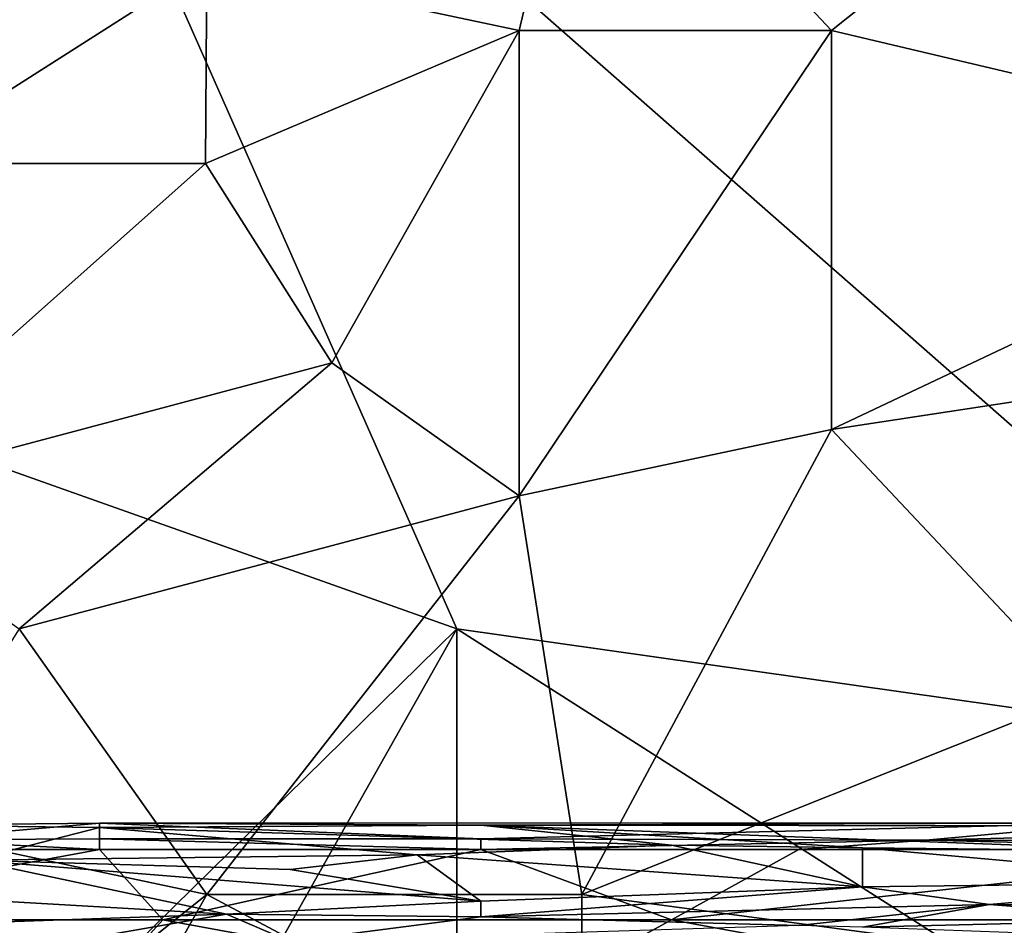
# Model space of a CAD drawing. Extents: x -0.375 to 0.375, y -0.309 to 0.309.
# Tile 29 of 226: x -0.213 to -0.179, y -0.241 to -0.21. Entities that reach past the tile are written whole.
import ezdxf

# ---------------------------------------------------------------- set-up
doc = ezdxf.new("R2010")
doc.units = 0

msp = doc.modelspace()

# ---------------------------------------------------------------- linework, layer by layer
for points in [[(-0.166323, -0.23522, 0.444618), (-0.214729, -0.192708, 0.444613), (-0.187369, -0.183758, 0.444623)], [(-0.166323, -0.23522, 0.444618), (-0.187369, -0.183758, 0.444623), (-0.162113, -0.197183, 0.444626)], [(-0.197892, -0.230745, 0.444625), (-0.223147, -0.221795, 0.444644), (-0.214729, -0.192708, 0.444613)], [(-0.197892, -0.230745, 0.444625), (-0.214729, -0.192708, 0.444613), (-0.166323, -0.23522, 0.444618)], [(-0.212624, -0.194945, 0.569203), (-0.216834, -0.215082, 0.566765), (-0.20631, -0.20837, 0.569227)], [(-0.193683, -0.201658, 0.571556), (-0.20631, -0.20837, 0.569227), (-0.195787, -0.210607, 0.570382)], [(-0.195787, -0.210607, 0.570382), (-0.185264, -0.210607, 0.571429), (-0.193683, -0.201658, 0.571556)], [(-0.185264, -0.210607, 0.571429), (-0.176846, -0.203895, 0.572956), (-0.193683, -0.201658, 0.571556)], [(-0.166323, -0.215082, 0.572135), (-0.176846, -0.203895, 0.572956), (-0.185264, -0.210607, 0.571429)], [(-0.20631, -0.20837, 0.569227), (-0.216834, -0.215082, 0.566765), (-0.206352, -0.215082, 0.568481)], [(-0.206352, -0.215082, 0.568481), (-0.195787, -0.210607, 0.570382), (-0.20631, -0.20837, 0.569227)], [(-0.206352, -0.215082, 0.568481), (-0.202101, -0.221795, 0.568082), (-0.195787, -0.210607, 0.570382)], [(-0.202101, -0.221795, 0.568082), (-0.195787, -0.22627, 0.568003), (-0.195787, -0.210607, 0.570382)], [(-0.195787, -0.22627, 0.568003), (-0.185264, -0.224032, 0.569344), (-0.185264, -0.210607, 0.571429)], [(-0.195787, -0.22627, 0.568003), (-0.185264, -0.210607, 0.571429), (-0.195787, -0.210607, 0.570382)], [(-0.185264, -0.224032, 0.569344), (-0.166323, -0.215082, 0.572135), (-0.185264, -0.210607, 0.571429)], [(-0.206352, -0.215082, 0.568481), (-0.218938, -0.22627, 0.56501), (-0.202101, -0.221795, 0.568082)], [(-0.218938, -0.22627, 0.56501), (-0.206352, -0.215082, 0.568481), (-0.216834, -0.215082, 0.566765)], [(-0.185264, -0.224032, 0.569344), (-0.170532, -0.221795, 0.57074), (-0.166323, -0.215082, 0.572135)], [(-0.197892, -0.230745, 0.444625), (-0.225252, -0.257594, 0.444608), (-0.223147, -0.221795, 0.444644)], [(-0.212624, -0.230745, 0.565275), (-0.202101, -0.221795, 0.568082), (-0.218938, -0.22627, 0.56501)], [(-0.212624, -0.230745, 0.565275), (-0.195787, -0.22627, 0.568003), (-0.202101, -0.221795, 0.568082)], [(-0.176846, -0.232982, 0.568024), (-0.170532, -0.221795, 0.57074), (-0.185264, -0.224032, 0.569344)], [(-0.193683, -0.239694, 0.565247), (-0.185264, -0.224032, 0.569344), (-0.195787, -0.22627, 0.568003)], [(-0.176846, -0.232982, 0.568024), (-0.185264, -0.224032, 0.569344), (-0.193683, -0.239694, 0.565247)], [(-0.20631, -0.239694, 0.564167), (-0.195787, -0.22627, 0.568003), (-0.212624, -0.230745, 0.565275)], [(-0.20631, -0.239694, 0.564167), (-0.193683, -0.239694, 0.565247), (-0.195787, -0.22627, 0.568003)], [(-0.216834, -0.264306, 0.444599), (-0.225252, -0.257594, 0.444608), (-0.197892, -0.230745, 0.444625)], [(-0.20631, -0.239694, 0.564167), (-0.212624, -0.230745, 0.565275), (-0.216834, -0.237457, 0.563462)], [(-0.216834, -0.264306, 0.444599), (-0.197892, -0.230745, 0.444625), (-0.197892, -0.264306, 0.444593)], [(-0.176846, -0.244169, 0.444608), (-0.197892, -0.230745, 0.444625), (-0.166323, -0.23522, 0.444618)], [(-0.197892, -0.264306, 0.444593), (-0.197892, -0.230745, 0.444625), (-0.176846, -0.244169, 0.444608)], [(-0.176846, -0.241932, 0.56572), (-0.176846, -0.232982, 0.568024), (-0.193683, -0.239694, 0.565247)], [(-0.216353, -0.23735, 0.443972), (-0.209928, -0.23729, 0.443972), (-0.209928, -0.237437, 0.440096)], [(-0.216353, -0.237846, 0.447849), (-0.209928, -0.237814, 0.447849), (-0.209928, -0.23729, 0.443972)], [(-0.216353, -0.23735, 0.443972), (-0.216353, -0.237846, 0.447849), (-0.209928, -0.23729, 0.443972)], [(-0.214212, -0.238537, 0.424591), (-0.216353, -0.23735, 0.443972), (-0.209928, -0.237437, 0.440096)], [(-0.214212, -0.238537, 0.424591), (-0.209928, -0.237437, 0.440096), (-0.199221, -0.238354, 0.420714)], [(-0.209928, -0.23729, 0.443972), (-0.197079, -0.23782, 0.447849), (-0.175664, -0.237273, 0.443972)], [(-0.209928, -0.23729, 0.443972), (-0.175664, -0.237273, 0.443972), (-0.197079, -0.237357, 0.440096)], [(-0.209928, -0.237814, 0.447849), (-0.197079, -0.23782, 0.447849), (-0.209928, -0.23729, 0.443972)], [(-0.209928, -0.237437, 0.440096), (-0.209928, -0.23729, 0.443972), (-0.197079, -0.237357, 0.440096)], [(-0.209928, -0.237437, 0.440096), (-0.197079, -0.237357, 0.440096), (-0.190655, -0.238031, 0.424591)], [(-0.209928, -0.237437, 0.440096), (-0.190655, -0.238031, 0.424591), (-0.199221, -0.238354, 0.420714)], [(-0.197079, -0.237357, 0.440096), (-0.175664, -0.237273, 0.443972), (-0.175664, -0.237375, 0.440096)], [(-0.197079, -0.23782, 0.447849), (-0.182088, -0.237858, 0.447849), (-0.175664, -0.237273, 0.443972)], [(-0.197079, -0.237357, 0.440096), (-0.175664, -0.237375, 0.440096), (-0.173522, -0.238231, 0.416838)], [(-0.18423, -0.238122, 0.420714), (-0.197079, -0.237357, 0.440096), (-0.173522, -0.238231, 0.416838)], [(-0.190655, -0.238031, 0.424591), (-0.197079, -0.237357, 0.440096), (-0.18423, -0.238122, 0.420714)], [(-0.175664, -0.237273, 0.443972), (-0.182088, -0.237858, 0.447849), (-0.160673, -0.237312, 0.443972)], [(-0.182088, -0.237858, 0.447849), (-0.15639, -0.237915, 0.447849), (-0.160673, -0.237312, 0.443972)], [(-0.20631, -0.239694, 0.564167), (-0.216834, -0.237457, 0.563462), (-0.214729, -0.246407, 0.561664)], [(-0.222778, -0.238179, 0.448165), (-0.209928, -0.238179, 0.448491), (-0.216353, -0.237846, 0.447849)], [(-0.216353, -0.237846, 0.447849), (-0.209928, -0.238179, 0.448491), (-0.209928, -0.237814, 0.447849)], [(-0.209928, -0.237814, 0.447849), (-0.197079, -0.238179, 0.448483), (-0.197079, -0.23782, 0.447849)], [(-0.209928, -0.238179, 0.448491), (-0.197079, -0.238179, 0.448483), (-0.209928, -0.237814, 0.447849)], [(-0.199221, -0.238354, 0.420714), (-0.190655, -0.238031, 0.424591), (-0.18423, -0.239429, 0.39358)], [(-0.197079, -0.23782, 0.447849), (-0.197079, -0.238179, 0.448483), (-0.182088, -0.237858, 0.447849)], [(-0.197079, -0.238179, 0.448483), (-0.186371, -0.238179, 0.448409), (-0.182088, -0.237858, 0.447849)], [(-0.190655, -0.238031, 0.424591), (-0.18423, -0.238122, 0.420714), (-0.18423, -0.239429, 0.39358)], [(-0.186371, -0.238179, 0.448409), (-0.169239, -0.238179, 0.448354), (-0.182088, -0.237858, 0.447849)], [(-0.182088, -0.237858, 0.447849), (-0.169239, -0.238179, 0.448354), (-0.15639, -0.237915, 0.447849)], [(-0.222778, -0.240537, 0.449667), (-0.207787, -0.240537, 0.449743), (-0.209928, -0.238179, 0.448491)], [(-0.222778, -0.240537, 0.449667), (-0.209928, -0.238179, 0.448491), (-0.222778, -0.238179, 0.448165)], [(-0.199221, -0.238354, 0.420714), (-0.203504, -0.238849, 0.412961), (-0.214212, -0.238537, 0.424591)], [(-0.207787, -0.240537, 0.449743), (-0.197079, -0.238179, 0.448483), (-0.209928, -0.238179, 0.448491)], [(-0.207787, -0.240537, 0.449743), (-0.190655, -0.240537, 0.449682), (-0.197079, -0.238179, 0.448483)], [(-0.203504, -0.238849, 0.412961), (-0.199221, -0.238354, 0.420714), (-0.197079, -0.239916, 0.389703)], [(-0.199221, -0.238354, 0.420714), (-0.18423, -0.239429, 0.39358), (-0.197079, -0.239916, 0.389703)], [(-0.190655, -0.240537, 0.449682), (-0.186371, -0.238179, 0.448409), (-0.197079, -0.238179, 0.448483)], [(-0.190655, -0.240537, 0.449682), (-0.160673, -0.240537, 0.449623), (-0.169239, -0.238179, 0.448354)], [(-0.190655, -0.240537, 0.449682), (-0.169239, -0.238179, 0.448354), (-0.186371, -0.238179, 0.448409)], [(-0.18423, -0.238122, 0.420714), (-0.173522, -0.238231, 0.416838), (-0.171381, -0.239278, 0.39358)], [(-0.18423, -0.239429, 0.39358), (-0.18423, -0.238122, 0.420714), (-0.171381, -0.239278, 0.39358)], [(-0.218495, -0.239606, 0.409085), (-0.214212, -0.238537, 0.424591), (-0.205645, -0.240352, 0.385827)], [(-0.214212, -0.238537, 0.424591), (-0.203504, -0.238849, 0.412961), (-0.197079, -0.239916, 0.389703)], [(-0.205645, -0.240352, 0.385827), (-0.214212, -0.238537, 0.424591), (-0.197079, -0.239916, 0.389703)], [(-0.179947, -0.24003, 0.378074), (-0.18423, -0.239429, 0.39358), (-0.171381, -0.239278, 0.39358)], [(-0.171381, -0.239278, 0.39358), (-0.171381, -0.240049, 0.374198), (-0.179947, -0.24003, 0.378074)], [(-0.216353, -0.240723, 0.385827), (-0.218495, -0.239606, 0.409085), (-0.205645, -0.240352, 0.385827)], [(-0.214729, -0.246407, 0.561664), (-0.212624, -0.250882, 0.560695), (-0.20631, -0.239694, 0.564167)], [(-0.212624, -0.250882, 0.560695), (-0.193683, -0.246407, 0.563439), (-0.20631, -0.239694, 0.564167)], [(-0.193683, -0.246407, 0.563439), (-0.193683, -0.239694, 0.565247), (-0.20631, -0.239694, 0.564167)], [(-0.197079, -0.240435, 0.378074), (-0.18423, -0.239429, 0.39358), (-0.179947, -0.24003, 0.378074)], [(-0.197079, -0.239916, 0.389703), (-0.18423, -0.239429, 0.39358), (-0.197079, -0.240435, 0.378074)], [(-0.193683, -0.246407, 0.563439), (-0.176846, -0.241932, 0.56572), (-0.193683, -0.239694, 0.565247)], [(-0.197079, -0.240435, 0.378074), (-0.205645, -0.240352, 0.385827), (-0.197079, -0.239916, 0.389703)], [(-0.197079, -0.240435, 0.378074), (-0.179947, -0.24003, 0.378074), (-0.186371, -0.240727, 0.362569)], [(-0.186371, -0.240727, 0.362569), (-0.179947, -0.24003, 0.378074), (-0.18423, -0.240784, 0.358692)], [(-0.179947, -0.24003, 0.378074), (-0.173522, -0.240525, 0.358692), (-0.18423, -0.240784, 0.358692)], [(-0.179947, -0.24003, 0.378074), (-0.171381, -0.240049, 0.374198), (-0.173522, -0.240525, 0.358692)], [(-0.205645, -0.240352, 0.385827), (-0.21207, -0.241473, 0.366445), (-0.216353, -0.240723, 0.385827)], [(-0.21207, -0.241473, 0.366445), (-0.205645, -0.240352, 0.385827), (-0.203504, -0.24127, 0.362569)], [(-0.205645, -0.240352, 0.385827), (-0.197079, -0.240435, 0.378074), (-0.203504, -0.24127, 0.362569)], [(-0.209928, -0.242896, 0.449852), (-0.207787, -0.240537, 0.449743), (-0.222778, -0.240537, 0.449667)], [(-0.222778, -0.242896, 0.449816), (-0.209928, -0.242896, 0.449852), (-0.222778, -0.240537, 0.449667)], [(-0.220636, -0.240849, 0.385827), (-0.216353, -0.240723, 0.385827), (-0.21207, -0.241473, 0.366445)], [(-0.209928, -0.242896, 0.449852), (-0.194938, -0.242896, 0.449838), (-0.207787, -0.240537, 0.449743)], [(-0.194938, -0.242896, 0.449838), (-0.190655, -0.240537, 0.449682), (-0.207787, -0.240537, 0.449743)], [(-0.203504, -0.24127, 0.362569), (-0.197079, -0.240435, 0.378074), (-0.186371, -0.240727, 0.362569)], [(-0.194938, -0.242896, 0.449838), (-0.177805, -0.242896, 0.449809), (-0.190655, -0.240537, 0.449682)], [(-0.177805, -0.242896, 0.449809), (-0.160673, -0.240537, 0.449623), (-0.190655, -0.240537, 0.449682)], [(-0.18423, -0.240784, 0.358692), (-0.173522, -0.240525, 0.358692), (-0.175664, -0.241099, 0.354816)]]:
    msp.add_3dface(points)

doc.saveas('drawing.dxf')
